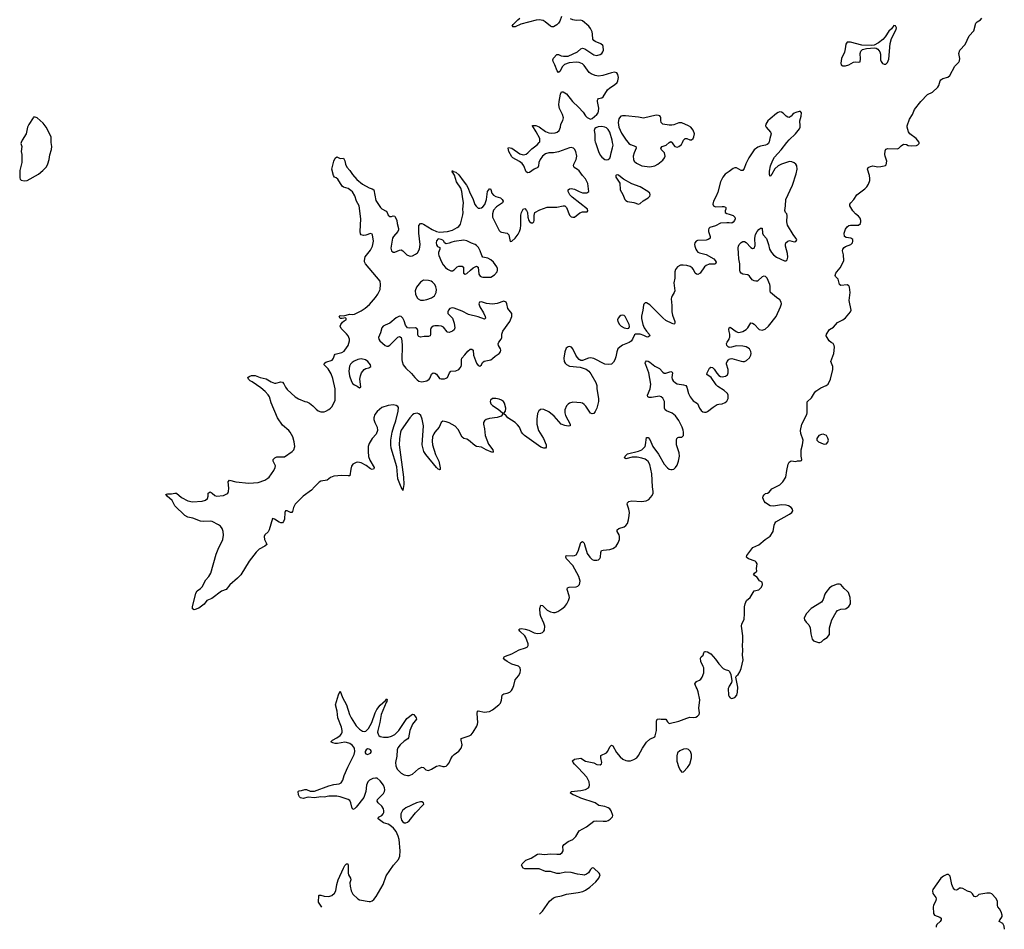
# Model space of a CAD drawing. Header units: inches. Extents: x 1449224 to 1618377, y 389895 to 532950.
# Tile 45 of 105: x 1581156 to 1593428, y 390192 to 401532. Entities that reach past the tile are written whole.
import ezdxf

# ---------------------------------------------------------------- set-up
doc = ezdxf.new("R2010")
doc.units = ezdxf.units.IN
doc.header["$MEASUREMENT"] = 0
for name, color, linetype in [('B5389', 7, 'Continuous'), ('B5399', 7, 'Continuous'), ('B5480', 7, 'Continuous'), ('B5490', 7, 'Continuous')]:
    doc.layers.add(name, color=color, linetype=linetype)

msp = doc.modelspace()

# ---------------------------------------------------------------- linework, layer by layer
at = {"layer": 'B5389', "color": 6}
for points, elevation in [([(1581175, 400000), (1581170, 399990), (1581181, 399950), (1581174, 399890), (1581183, 399850), (1581185, 399750), (1581160, 399650), (1581156, 399590), (1581159, 399559), (1581163, 399543), (1581174, 399530), (1581210, 399521), (1581250, 399528), (1581390, 399604), (1581444, 399650), (1581490, 399697), (1581507, 399733), (1581522, 399790), (1581531, 399849), (1581554, 399914), (1581556, 399950), (1581549, 400000)], 600), ([(1590000, 398998), (1589970, 398999), (1589890, 398994), (1589830, 398962), (1589757, 398943), (1589745, 398930), (1589740, 398910), (1589742, 398890), (1589763, 398830), (1589761, 398810), (1589756, 398804), (1589737, 398790), (1589710, 398782), (1589603, 398777), (1589588, 398770), (1589572, 398750), (1589568, 398730), (1589569, 398710), (1589583, 398670), (1589594, 398650), (1589610, 398635), (1589630, 398624), (1589710, 398603), (1589807, 398550), (1589826, 398530), (1589835, 398510), (1589830, 398490), (1589816, 398484), (1589750, 398482), (1589710, 398466), (1589690, 398450), (1589638, 398370), (1589610, 398357), (1589590, 398359), (1589576, 398370), (1589556, 398416), (1589538, 398437), (1589513, 398453), (1589470, 398467), (1589427, 398473), (1589390, 398470), (1589355, 398450), (1589330, 398416), (1589322, 398390), (1589321, 398310), (1589308, 398250), (1589321, 398150), (1589315, 398130), (1589286, 398090), (1589278, 398070), (1589276, 398050), (1589283, 397970), (1589283, 397890), (1589292, 397850), (1589321, 397770), (1589322, 397750), (1589318, 397742), (1589310, 397738), (1589290, 397743), (1589210, 397781), (1589170, 397814), (1589010, 397979), (1588970, 398000), (1588950, 398001), (1588934, 397986), (1588929, 397971), (1588922, 397910), (1588906, 397834), (1588906, 397806), (1588924, 397730), (1588939, 397690), (1588967, 397647), (1589002, 397610), (1589009, 397590), (1588985, 397575), (1588970, 397576), (1588936, 397596), (1588890, 397611), (1588847, 397613), (1588830, 397610), (1588818, 397602), (1588793, 397547), (1588776, 397524), (1588752, 397508), (1588670, 397475), (1588635, 397450), (1588612, 397428), (1588598, 397390), (1588587, 397330), (1588572, 397290), (1588556, 397264), (1588530, 397238), (1588490, 397232), (1588450, 397236), (1588310, 397306), (1588270, 397316), (1588246, 397314), (1588170, 397284), (1588150, 397285), (1588130, 397294), (1588103, 397323), (1588088, 397348), (1588052, 397430), (1588034, 397450), (1588010, 397459), (1587990, 397455), (1587965, 397435), (1587949, 397391), (1587936, 397310), (1587943, 397270), (1587954, 397250), (1587972, 397232), (1588010, 397213), (1588141, 397201), (1588215, 397175), (1588249, 397150), (1588275, 397115), (1588337, 397010), (1588349, 396970), (1588350, 396930), (1588369, 396810), (1588369, 396770), (1588350, 396689), (1588330, 396646), (1588310, 396624), (1588290, 396616), (1588270, 396627), (1588212, 396712), (1588193, 396733), (1588170, 396750), (1588150, 396756), (1588050, 396762), (1588010, 396752), (1587990, 396739), (1587970, 396716), (1587951, 396669), (1587951, 396630), (1587959, 396599), (1588017, 396490), (1588015, 396470), (1587990, 396465), (1587950, 396472), (1587906, 396490), (1587816, 396590), (1587750, 396641), (1587690, 396671), (1587650, 396675), (1587641, 396670), (1587625, 396655), (1587610, 396624), (1587602, 396550), (1587603, 396490), (1587623, 396410), (1587685, 396310), (1587717, 396230), (1587717, 396203), (1587708, 396192), (1587690, 396188), (1587650, 396204), (1587448, 396350), (1587425, 396370), (1587411, 396390), (1587387, 396450), (1587362, 396482), (1587330, 396510), (1587241, 396570), (1587210, 396604), (1587198, 396610), (1587195, 396630), (1587209, 396651), (1587213, 396690), (1587198, 396750), (1587186, 396770), (1587160, 396790), (1587130, 396801), (1587090, 396809), (1587050, 396808), (1587024, 396790), (1587021, 396770), (1587030, 396744), (1587050, 396720), (1587118, 396678), (1587174, 396630), (1587174, 396610), (1587156, 396590), (1587109, 396571), (1587010, 396559), (1586972, 396548), (1586948, 396532), (1586938, 396510), (1586936, 396490), (1586948, 396430), (1586956, 396350), (1587001, 396241), (1587051, 396170), (1587056, 396150), (1587050, 396138), (1586970, 396169), (1586910, 396201), (1586851, 396211), (1586830, 396224), (1586750, 396291), (1586730, 396302), (1586690, 396311), (1586670, 396326), (1586622, 396422), (1586583, 396463), (1586510, 396506), (1586470, 396519), (1586430, 396525), (1586410, 396512), (1586384, 396450), (1586330, 396390), (1586318, 396370), (1586303, 396330), (1586296, 396276), (1586302, 396230), (1586340, 396110), (1586379, 396030), (1586395, 395945), (1586395, 395925), (1586390, 395919), (1586386, 395926), (1586370, 395930), (1586350, 395950), (1586219, 396110), (1586195, 396150), (1586183, 396183), (1586174, 396230), (1586187, 396470), (1586174, 396550), (1586156, 396596), (1586130, 396620), (1586110, 396625), (1586070, 396617), (1586050, 396604), (1586018, 396570), (1585910, 396413), (1585901, 396390), (1585888, 396308), (1585885, 396230), (1585939, 395830), (1585943, 395737), (1585930, 395664), (1585924, 395684), (1585910, 395703), (1585867, 395807), (1585856, 395956), (1585786, 396190), (1585780, 396230), (1585780, 396290), (1585799, 396390), (1585819, 396461), (1585845, 396530), (1585873, 396653), (1585876, 396696), (1585870, 396711), (1585850, 396724), (1585810, 396729), (1585750, 396722), (1585670, 396695), (1585610, 396649), (1585581, 396610), (1585570, 396570), (1585570, 396548), (1585581, 396510), (1585612, 396450), (1585614, 396410), (1585597, 396363), (1585550, 396310), (1585511, 396250), (1585499, 396210), (1585498, 396150), (1585505, 396085), (1585522, 396042), (1585574, 395950), (1585568, 395932), (1585550, 395924), (1585530, 395933), (1585475, 395975), (1585410, 396008), (1585370, 396015), (1585350, 396012), (1585310, 395990), (1585293, 395967), (1585282, 395930), (1585270, 395846), (1585250, 395844), (1585170, 395851), (1585070, 395842), (1585030, 395824), (1584988, 395790), (1584910, 395777), (1584890, 395765), (1584831, 395710), (1584793, 395667), (1584690, 395590), (1584590, 395490), (1584568, 395450), (1584558, 395402), (1584550, 395386), (1584530, 395389), (1584490, 395410), (1584470, 395410), (1584462, 395390), (1584456, 395304), (1584445, 395275), (1584430, 395258), (1584410, 395258), (1584390, 395267), (1584330, 395304), (1584308, 395312), (1584266, 395174), (1584251, 395149), (1584213, 395110), (1584204, 395090), (1584206, 395050), (1584230, 395010), (1584235, 394990), (1584210, 394970), (1584142, 394930), (1584105, 394895), (1584018, 394782), (1583911, 394609), (1583870, 394568), (1583774, 394486), (1583730, 394428), (1583673, 394407), (1583550, 394317), (1583490, 394290), (1583455, 394245), (1583390, 394196), (1583330, 394175), (1583310, 394188), (1583309, 394210), (1583350, 394381), (1583370, 394410), (1583410, 394439), (1583430, 394461), (1583478, 394550), (1583515, 394590), (1583537, 394630), (1583603, 394870), (1583631, 394930), (1583645, 394970), (1583676, 395024), (1583687, 395053), (1583695, 395105), (1583692, 395150), (1583678, 395190), (1583658, 395218), (1583635, 395235), (1583554, 395274), (1583530, 395281), (1583450, 395277), (1583410, 395281), (1583316, 395316), (1583250, 395330), (1583213, 395350), (1583091, 395470), (1583057, 395537), (1582996, 395590), (1582986, 395606), (1582978, 395610), (1582982, 395618), (1582998, 395622), (1583050, 395620), (1583090, 395628), (1583110, 395628), (1583174, 395574), (1583250, 395533), (1583310, 395523), (1583430, 395531), (1583470, 395543), (1583497, 395563), (1583507, 395590), (1583506, 395630), (1583530, 395645), (1583557, 395630), (1583590, 395599), (1583610, 395593), (1583698, 395602), (1583739, 395621), (1583750, 395631), (1583759, 395650), (1583763, 395690), (1583756, 395770), (1583770, 395790), (1583850, 395769), (1584010, 395755), (1584130, 395762), (1584210, 395790), (1584250, 395814), (1584266, 395830), (1584322, 395910), (1584341, 395950), (1584343, 395970), (1584315, 396030), (1584314, 396050), (1584335, 396070), (1584359, 396081), (1584457, 396083), (1584553, 396147), (1584573, 396170), (1584585, 396210), (1584578, 396270), (1584559, 396330), (1584528, 396390), (1584510, 396412), (1584430, 396476), (1584370, 396569), (1584290, 396756), (1584269, 396829), (1584255, 396855), (1584216, 396896), (1584163, 396943), (1584055, 397015), (1584028, 397030), (1584006, 397050), (1583999, 397070), (1584017, 397083), (1584045, 397095), (1584090, 397096), (1584152, 397072), (1584230, 397055), (1584290, 397015), (1584330, 397001), (1584350, 397000), (1584410, 397019), (1584430, 397014), (1584450, 396994), (1584469, 396950), (1584490, 396922), (1584590, 396830), (1584630, 396805), (1584710, 396771), (1584733, 396767), (1584770, 396752), (1584810, 396719), (1584850, 396677), (1584877, 396657), (1584910, 396644), (1584950, 396644), (1584972, 396650), (1585010, 396671), (1585030, 396687), (1585049, 396711), (1585086, 396790), (1585090, 396930), (1585058, 397058), (1585037, 397117), (1585001, 397181), (1584953, 397230), (1584954, 397250), (1584970, 397261), (1585052, 397288), (1585069, 397310), (1585079, 397350), (1585090, 397361), (1585170, 397381), (1585199, 397401), (1585210, 397411), (1585249, 397471), (1585260, 397500), (1585265, 397530), (1585265, 397550), (1585249, 397590), (1585230, 397617), (1585163, 397683), (1585150, 397710), (1585157, 397730), (1585181, 397759), (1585202, 397778), (1585224, 397790), (1585227, 397807), (1585215, 397815), (1585175, 397805), (1585150, 397808), (1585139, 397830), (1585150, 397843), (1585190, 397841), (1585270, 397859), (1585310, 397856), (1585330, 397861), (1585410, 397902), (1585463, 397937), (1585517, 397983), (1585592, 398068), (1585621, 398110), (1585649, 398170), (1585654, 398230), (1585648, 398270), (1585467, 398490), (1585455, 398515), (1585454, 398530), (1585464, 398576), (1585530, 398659), (1585552, 398708), (1585564, 398770), (1585554, 398850), (1585550, 398857), (1585530, 398865), (1585470, 398844), (1585440, 398840), (1585413, 398850), (1585403, 398863), (1585398, 398890), (1585406, 399050), (1585387, 399210), (1585355, 399270), (1585335, 399335), (1585304, 399384), (1585284, 399404), (1585250, 399426), (1585190, 399445), (1585175, 399455), (1585123, 399543), (1585100, 399560), (1585079, 399570), (1585069, 399590), (1585047, 399670), (1585070, 399770), (1585090, 399807), (1585110, 399821), (1585150, 399801), (1585190, 399805), (1585210, 399771), (1585218, 399730), (1585233, 399693), (1585270, 399653), (1585302, 399602), (1585360, 399540), (1585430, 399480), (1585510, 399437), (1585550, 399425), (1585570, 399411), (1585596, 399276), (1585653, 399190), (1585670, 399173), (1585724, 399144), (1585735, 399130), (1585750, 399096), (1585770, 399079), (1585790, 399078), (1585810, 399085), (1585830, 399082), (1585836, 399076), (1585856, 399030), (1585861, 398990), (1585878, 398930), (1585878, 398910), (1585868, 398890), (1585813, 398830), (1585804, 398810), (1585784, 398710), (1585783, 398683), (1585789, 398649), (1585810, 398632), (1585830, 398635), (1585890, 398660), (1585910, 398662), (1585930, 398651), (1585981, 398601), (1586010, 398586), (1586030, 398582), (1586050, 398586), (1586090, 398607), (1586113, 398627), (1586138, 398670), (1586146, 398730), (1586131, 398870), (1586130, 398950), (1586132, 398968), (1586150, 398990), (1586170, 398991), (1586190, 398984), (1586298, 398918), (1586350, 398893), (1586390, 398883), (1586490, 398893), (1586550, 398908), (1586610, 398940), (1586630, 398955), (1586650, 398983), (1586680, 399100), (1586683, 399130), (1586680, 399170), (1586686, 399250), (1586673, 399327), (1586668, 399390), (1586653, 399433), (1586602, 399510), (1586574, 399594), (1586560, 399620), (1586548, 399630), (1586550, 399650), (1586555, 399635), (1586562, 399638), (1586590, 399630), (1586630, 399597), (1586682, 399522), (1586724, 399470), (1586741, 399441), (1586770, 399364), (1586802, 399302), (1586830, 399228), (1586845, 399205), (1586870, 399184), (1586890, 399180), (1586910, 399185), (1586930, 399200), (1586953, 399227), (1586974, 399290), (1586987, 399390), (1587010, 399423), (1587022, 399422), (1587030, 399414), (1587041, 399370), (1587063, 399343), (1587090, 399328), (1587150, 399310), (1587170, 399290), (1587180, 399270), (1587174, 399250), (1587100, 399200), (1587063, 399157), (1587047, 399110), (1587049, 399070), (1587130, 398903), (1587148, 398888), (1587163, 398883), (1587230, 398870), (1587252, 398850), (1587270, 398767), (1587290, 398771), (1587330, 398806), (1587370, 398858), (1587386, 398890), (1587398, 398930), (1587403, 398970), (1587400, 399050), (1587404, 399096), (1587410, 399126), (1587430, 399171), (1587450, 399176), (1587473, 399153), (1587486, 399126), (1587490, 399070), (1587503, 399030), (1587510, 399016), (1587530, 399000), (1587550, 398999), (1587563, 399010), (1587569, 399030), (1587567, 399090), (1587578, 399130), (1587638, 399162), (1587730, 399193), (1587850, 399195), (1587930, 399213), (1587950, 399212), (1587972, 399190), (1588010, 399096), (1588030, 399076), (1588050, 399069), (1588070, 399070), (1588138, 399122), (1588170, 399138), (1588230, 399138), (1588239, 399150), (1588232, 399170), (1588040, 399320), (1588014, 399350), (1587993, 399390), (1587992, 399410), (1588010, 399422), (1588030, 399427), (1588070, 399419), (1588128, 399388), (1588170, 399373), (1588225, 399375), (1588250, 399390), (1588235, 399490), (1588210, 399549), (1588169, 399589), (1588130, 399647), (1588110, 399664), (1588068, 399688), (1588061, 399701), (1588058, 399710), (1588063, 399730), (1588093, 399787), (1588101, 399830), (1588088, 399890), (1588070, 399919), (1588057, 399930), (1588030, 399939), (1588010, 399936), (1587870, 399883), (1587810, 399872), (1587750, 399872), (1587710, 399859), (1587670, 399829), (1587641, 399790), (1587628, 399750), (1587623, 399710), (1587613, 399687), (1587570, 399670), (1587510, 399628), (1587490, 399624), (1587470, 399635), (1587439, 399710), (1587417, 399737), (1587384, 399764), (1587303, 399810), (1587290, 399823), (1587253, 399890), (1587243, 399930), (1587250, 399937), (1587290, 399929), (1587390, 399859), (1587430, 399849), (1587450, 399850), (1587470, 399857), (1587488, 399870), (1587540, 399920), (1587605, 399970), (1587629, 400000)], 500), ([(1588332, 400000), (1588370, 399889), (1588390, 399843), (1588410, 399816), (1588450, 399790), (1588470, 399786), (1588490, 399789), (1588510, 399806), (1588521, 399830), (1588526, 399870), (1588545, 399935), (1588551, 399969), (1588546, 400000)], 500), ([(1588740, 400000), (1588749, 399989), (1588770, 399974), (1588835, 399950), (1588838, 399930), (1588813, 399870), (1588803, 399830), (1588805, 399790), (1588815, 399770), (1588843, 399743), (1588911, 399709), (1589010, 399696), (1589070, 399708), (1589110, 399729), (1589130, 399746), (1589170, 399781), (1589192, 399810), (1589199, 399830), (1589194, 399870), (1589156, 399910), (1589146, 399930), (1589164, 399950), (1589212, 399968), (1589252, 400000)], 500), ([(1589286, 400000), (1589290, 399997), (1589303, 399970), (1589322, 399950), (1589350, 399943), (1589373, 399950), (1589404, 399976), (1589416, 400000)], 500), ([(1590000, 399641), (1589950, 399606), (1589921, 399570), (1589889, 399510), (1589857, 399383), (1589836, 399330), (1589803, 399270), (1589793, 399230), (1589802, 399210), (1589830, 399198), (1589910, 399204), (1589930, 399202), (1589953, 399193), (1589957, 399190), (1589958, 399170), (1589950, 399150), (1589950, 399130), (1589970, 399116), (1590000, 399106)], 500), ([(1590000, 397645), (1589996, 397670), (1589999, 397690), (1590000, 397691)], 500), ([(1590000, 397448), (1589990, 397451), (1589971, 397470), (1589966, 397494), (1589972, 397510), (1589997, 397550), (1590000, 397558)], 500), ([(1584920, 390468), (1584882, 390530), (1584886, 390614), (1584890, 390618), (1584910, 390618), (1584950, 390604), (1585010, 390599), (1585047, 390613), (1585079, 390641), (1585098, 390670), (1585109, 390750), (1585127, 390810), (1585190, 390952), (1585210, 390987), (1585230, 391008), (1585246, 391006), (1585252, 390992), (1585250, 390890), (1585254, 390870), (1585281, 390830), (1585282, 390810), (1585271, 390770), (1585274, 390730), (1585289, 390670), (1585308, 390630), (1585369, 390570), (1585390, 390558), (1585510, 390537), (1585530, 390538), (1585550, 390546), (1585570, 390563), (1585599, 390601), (1585685, 390750), (1585722, 390858), (1585816, 390990), (1585878, 391062), (1585896, 391104), (1585899, 391170), (1585886, 391310), (1585875, 391355), (1585849, 391410), (1585814, 391454), (1585770, 391492), (1585750, 391503), (1585690, 391519), (1585622, 391570), (1585627, 391590), (1585670, 391612), (1585688, 391630), (1585695, 391650), (1585695, 391670), (1585690, 391692), (1585670, 391726), (1585623, 391770), (1585612, 391790), (1585614, 391810), (1585690, 391886), (1585703, 391910), (1585707, 391930), (1585704, 391956), (1585691, 391990), (1585650, 392042), (1585610, 392074), (1585590, 392078), (1585556, 392070), (1585518, 392050), (1585495, 392030), (1585480, 391990), (1585469, 391909), (1585444, 391836), (1585350, 391715), (1585330, 391694), (1585310, 391687), (1585296, 391716), (1585282, 391770), (1585270, 391796), (1585250, 391812), (1585150, 391844), (1585110, 391850), (1585010, 391853), (1584950, 391839), (1584910, 391842), (1584830, 391832), (1584750, 391838), (1584690, 391821), (1584658, 391830), (1584644, 391844), (1584632, 391870), (1584627, 391910), (1584630, 391915), (1584641, 391919), (1584670, 391921), (1584710, 391935), (1584730, 391936), (1584775, 391915), (1584830, 391913), (1585010, 391979), (1585070, 391995), (1585136, 392004), (1585164, 392016), (1585185, 392050), (1585199, 392110), (1585246, 392214), (1585325, 392370), (1585335, 392410), (1585327, 392450), (1585303, 392483), (1585270, 392507), (1585230, 392522), (1585210, 392524), (1585116, 392510), (1585089, 392510), (1585057, 392517), (1585034, 392530), (1585056, 392550), (1585110, 392580), (1585149, 392610), (1585169, 392630), (1585177, 392650), (1585177, 392670), (1585167, 392710), (1585120, 392830), (1585111, 392911), (1585091, 392990), (1585130, 393116), (1585150, 393161), (1585180, 393080), (1585228, 392990), (1585267, 392870), (1585286, 392830), (1585351, 392730), (1585390, 392688), (1585430, 392660), (1585450, 392656), (1585470, 392663), (1585504, 392696), (1585547, 392770), (1585585, 392890), (1585606, 392930), (1585650, 392988), (1585714, 393046), (1585730, 393065), (1585736, 393056), (1585731, 393030), (1585722, 393018), (1585660, 392870), (1585644, 392770), (1585619, 392670), (1585617, 392650), (1585624, 392624), (1585632, 392610), (1585650, 392597), (1585690, 392587), (1585750, 392587), (1585790, 392599), (1585830, 392621), (1585881, 392670), (1585980, 392820), (1586050, 392873), (1586070, 392870), (1586096, 392830), (1586101, 392810), (1586053, 392750), (1586042, 392730), (1586020, 392670), (1586000, 392580), (1585992, 392568), (1585950, 392539), (1585898, 392490), (1585870, 392454), (1585862, 392430), (1585857, 392350), (1585842, 392270), (1585844, 392230), (1585862, 392190), (1585910, 392140), (1585950, 392117), (1585990, 392109), (1586010, 392110), (1586053, 392127), (1586128, 392192), (1586150, 392206), (1586170, 392212), (1586187, 392207), (1586220, 392180), (1586250, 392173), (1586290, 392189), (1586350, 392227), (1586390, 392233), (1586430, 392221), (1586450, 392221), (1586470, 392226), (1586490, 392241), (1586510, 392269), (1586530, 392316), (1586551, 392349), (1586572, 392370), (1586630, 392413), (1586659, 392450), (1586669, 392490), (1586658, 392550), (1586660, 392570), (1586757, 392603), (1586783, 392617), (1586810, 392649), (1586854, 392726), (1586863, 392750), (1586866, 392770), (1586857, 392883), (1586861, 392910), (1586870, 392916), (1586950, 392900), (1586979, 392901), (1587013, 392907), (1587050, 392926), (1587127, 392990), (1587147, 393013), (1587162, 393050), (1587171, 393109), (1587179, 393121), (1587191, 393129), (1587230, 393136), (1587264, 393150), (1587286, 393170), (1587299, 393190), (1587314, 393230), (1587330, 393300), (1587372, 393350), (1587392, 393388), (1587397, 393423), (1587392, 393450), (1587373, 393473), (1587290, 393499), (1587231, 393530), (1587201, 393550), (1587185, 393570), (1587195, 393590), (1587210, 393598), (1587290, 393628), (1587383, 393677), (1587460, 393700), (1587485, 393715), (1587492, 393728), (1587492, 393750), (1587464, 393830), (1587451, 393851), (1587390, 393910), (1587379, 393930), (1587390, 393937), (1587410, 393940), (1587454, 393934), (1587501, 393921), (1587570, 393889), (1587610, 393880), (1587650, 393882), (1587672, 393890), (1587690, 393908), (1587697, 393923), (1587701, 393970), (1587690, 394010), (1587651, 394091), (1587641, 394121), (1587638, 394190), (1587650, 394232), (1587670, 394230), (1587730, 394170), (1587770, 394148), (1587810, 394140), (1587830, 394141), (1587865, 394155), (1587913, 394187), (1587950, 394218), (1587975, 394250), (1587998, 394290), (1588008, 394330), (1588006, 394350), (1587981, 394430), (1587984, 394450), (1588003, 394457), (1588090, 394460), (1588113, 394470), (1588133, 394490), (1588140, 394530), (1588125, 394590), (1588050, 394727), (1587972, 394810), (1587963, 394830), (1587967, 394850), (1588052, 394848), (1588070, 394850), (1588090, 394860), (1588116, 394904), (1588150, 395016), (1588170, 395025), (1588190, 395004), (1588197, 394990), (1588230, 394878), (1588260, 394830), (1588290, 394804), (1588310, 394795), (1588348, 394792), (1588370, 394798), (1588387, 394813), (1588395, 394830), (1588399, 394890), (1588407, 394913), (1588430, 394920), (1588510, 394927), (1588550, 394939), (1588570, 394950), (1588590, 394969), (1588616, 395010), (1588631, 395050), (1588633, 395090), (1588627, 395110), (1588601, 395150), (1588601, 395170), (1588622, 395190), (1588689, 395211), (1588710, 395225), (1588730, 395250), (1588744, 395296), (1588754, 395350), (1588755, 395390), (1588750, 395430), (1588727, 395490), (1588731, 395509), (1588750, 395524), (1588787, 395533), (1588906, 395526), (1588965, 395535), (1588997, 395550), (1589040, 395600), (1589050, 395628), (1589052, 395650), (1589042, 395710), (1589036, 395870), (1589010, 395986), (1588990, 396024), (1588970, 396042), (1588950, 396054), (1588910, 396066), (1588850, 396076), (1588790, 396077), (1588710, 396059), (1588694, 396070), (1588703, 396090), (1588730, 396118), (1588870, 396154), (1588908, 396170), (1588932, 396188), (1588950, 396210), (1588957, 396230), (1588970, 396322), (1588975, 396325), (1588990, 396322), (1589010, 396297), (1589047, 396210), (1589117, 396117), (1589190, 395989), (1589230, 395943), (1589251, 395929), (1589270, 395923), (1589290, 395923), (1589310, 395930), (1589330, 395947), (1589350, 395977), (1589368, 396030), (1589380, 396090), (1589374, 396130), (1589344, 396230), (1589342, 396290), (1589348, 396312), (1589357, 396323), (1589370, 396328), (1589410, 396329), (1589428, 396350), (1589431, 396389), (1589426, 396414), (1589413, 396450), (1589370, 396534), (1589330, 396595), (1589290, 396628), (1589217, 396657), (1589200, 396670), (1589192, 396690), (1589191, 396770), (1589185, 396790), (1589170, 396814), (1589150, 396831), (1589130, 396837), (1589030, 396823), (1589003, 396823), (1588984, 396830), (1588979, 396850), (1589015, 396930), (1589021, 396990), (1588998, 397130), (1588958, 397230), (1588953, 397250), (1588956, 397264), (1588970, 397277), (1588990, 397273), (1589010, 397261), (1589073, 397213), (1589130, 397183), (1589170, 397137), (1589190, 397126), (1589210, 397125), (1589270, 397144), (1589290, 397138), (1589292, 397130), (1589282, 397070), (1589287, 397050), (1589300, 397030), (1589330, 397004), (1589350, 396994), (1589430, 396981), (1589458, 396970), (1589472, 396950), (1589490, 396872), (1589512, 396830), (1589550, 396780), (1589605, 396745), (1589630, 396688), (1589650, 396661), (1589670, 396644), (1589690, 396637), (1589710, 396638), (1589730, 396648), (1589798, 396702), (1589847, 396733), (1589870, 396740), (1589910, 396741), (1589950, 396758), (1589970, 396777), (1589986, 396810), (1589987, 396850), (1589978, 396870), (1589935, 396910), (1589859, 396959), (1589838, 396978), (1589773, 397073), (1589721, 397110), (1589723, 397130), (1589754, 397186), (1589770, 397200), (1589790, 397194), (1589810, 397176), (1589843, 397123), (1589870, 397096), (1589890, 397085), (1589910, 397081), (1589953, 397087), (1589976, 397104), (1589987, 397130), (1589985, 397170), (1589964, 397236), (1589964, 397250), (1589972, 397270), (1589989, 397291), (1590000, 397298)], 500), ([(1587634, 390380), (1587670, 390418), (1587759, 390541), (1587810, 390583), (1587844, 390596), (1587910, 390611), (1587971, 390631), (1588118, 390650), (1588175, 390665), (1588210, 390679), (1588263, 390717), (1588337, 390783), (1588374, 390830), (1588384, 390850), (1588389, 390870), (1588379, 390890), (1588310, 390956), (1588290, 390957), (1588270, 390936), (1588244, 390896), (1588222, 390878), (1588192, 390868), (1588171, 390869), (1588110, 390878), (1588030, 390901), (1587957, 390903), (1587890, 390889), (1587850, 390887), (1587772, 390912), (1587710, 390914), (1587630, 390944), (1587450, 390946), (1587430, 390954), (1587409, 390990), (1587417, 391010), (1587466, 391054), (1587530, 391078), (1587610, 391127), (1587631, 391131), (1587697, 391123), (1587773, 391133), (1587852, 391128), (1587894, 391130), (1587919, 391150), (1587929, 391170), (1587925, 391230), (1587941, 391250), (1587990, 391285), (1588050, 391311), (1588087, 391350), (1588130, 391419), (1588222, 391470), (1588310, 391539), (1588350, 391544), (1588430, 391538), (1588470, 391542), (1588491, 391549), (1588516, 391564), (1588544, 391596), (1588550, 391610), (1588527, 391670), (1588512, 391692), (1588490, 391708), (1588450, 391723), (1588376, 391736), (1588329, 391770), (1588150, 391825), (1588081, 391861), (1588054, 391870), (1588021, 391890), (1588030, 391910), (1588150, 391921), (1588210, 391934), (1588245, 391955), (1588254, 391970), (1588258, 391990), (1588253, 392030), (1588224, 392090), (1588121, 392201), (1588069, 392250), (1588053, 392270), (1588046, 392294), (1588070, 392313), (1588150, 392327), (1588210, 392290), (1588230, 392283), (1588310, 392267), (1588350, 392248), (1588390, 392243), (1588406, 392254), (1588412, 392270), (1588398, 392330), (1588401, 392359), (1588470, 392390), (1588487, 392413), (1588510, 392465), (1588530, 392486), (1588550, 392478), (1588594, 392394), (1588640, 392340), (1588673, 392313), (1588710, 392296), (1588730, 392293), (1588770, 392294), (1588812, 392308), (1588849, 392330), (1588870, 392358), (1588917, 392450), (1588970, 392525), (1589010, 392562), (1589070, 392592), (1589078, 392602), (1589093, 392670), (1589094, 392786), (1589102, 392810), (1589125, 392815), (1589150, 392810), (1589210, 392811), (1589230, 392778), (1589250, 392758), (1589370, 392786), (1589470, 392825), (1589510, 392835), (1589550, 392833), (1589582, 392838), (1589605, 392850), (1589623, 392870), (1589627, 392890), (1589619, 392950), (1589631, 393051), (1589612, 393152), (1589600, 393190), (1589586, 393210), (1589569, 393250), (1589590, 393281), (1589630, 393299), (1589644, 393310), (1589663, 393337), (1589683, 393390), (1589681, 393450), (1589676, 393470), (1589646, 393530), (1589640, 393570), (1589650, 393587), (1589674, 393610), (1589681, 393639), (1589690, 393654), (1589703, 393657), (1589730, 393651), (1589770, 393625), (1589830, 393559), (1589870, 393501), (1589925, 393445), (1589950, 393430), (1589990, 393418), (1590000, 393408)], 400), ([(1590000, 393222), (1589993, 393210), (1589988, 393192), (1589990, 393110), (1590000, 393095)], 400)]:
    msp.add_lwpolyline(points, dxfattribs=dict(at, elevation=elevation))
for points, elevation in [([(1588610, 399596), (1588590, 399595), (1588586, 399590), (1588584, 399570), (1588634, 399494), (1588642, 399410), (1588672, 399352), (1588697, 399290), (1588710, 399276), (1588730, 399265), (1588810, 399254), (1588867, 399233), (1588890, 399241), (1588927, 399273), (1588990, 399310), (1589008, 399330), (1589014, 399350), (1589008, 399370), (1588986, 399390), (1588890, 399450), (1588787, 399487), (1588682, 399542), (1588624, 399590)], 500), ([(1586370, 398799), (1586350, 398775), (1586346, 398750), (1586350, 398725), (1586365, 398705), (1586391, 398690), (1586393, 398670), (1586376, 398630), (1586375, 398610), (1586381, 398590), (1586414, 398514), (1586436, 398476), (1586464, 398444), (1586490, 398423), (1586530, 398402), (1586550, 398402), (1586570, 398413), (1586610, 398451), (1586630, 398460), (1586670, 398460), (1586686, 398446), (1586689, 398370), (1586710, 398359), (1586730, 398367), (1586774, 398410), (1586810, 398438), (1586850, 398457), (1586870, 398445), (1586878, 398358), (1586894, 398334), (1586910, 398326), (1586930, 398323), (1587030, 398323), (1587073, 398350), (1587107, 398390), (1587112, 398410), (1587110, 398430), (1587101, 398450), (1587062, 398510), (1587030, 398540), (1586990, 398557), (1586930, 398571), (1586914, 398594), (1586895, 398650), (1586873, 398690), (1586850, 398717), (1586831, 398730), (1586787, 398747), (1586730, 398775), (1586690, 398783), (1586570, 398768), (1586540, 398760), (1586510, 398746), (1586470, 398739), (1586450, 398748), (1586444, 398770), (1586430, 398784), (1586410, 398793)], 500), ([(1586190, 398283), (1586150, 398258), (1586101, 398199), (1586087, 398150), (1586090, 398110), (1586110, 398064), (1586124, 398050), (1586150, 398036), (1586190, 398035), (1586230, 398045), (1586290, 398063), (1586325, 398090), (1586348, 398130), (1586352, 398170), (1586343, 398203), (1586330, 398230), (1586301, 398261), (1586285, 398270), (1586250, 398279)], 500), ([(1587190, 398021), (1587106, 397994), (1587050, 397985), (1586974, 397994), (1586910, 398014), (1586885, 398010), (1586879, 397990), (1586890, 397953), (1586938, 397878), (1586959, 397830), (1586962, 397810), (1586950, 397800), (1586870, 397828), (1586750, 397855), (1586670, 397899), (1586570, 397937), (1586550, 397939), (1586518, 397930), (1586499, 397910), (1586491, 397890), (1586494, 397870), (1586551, 397811), (1586572, 397750), (1586581, 397690), (1586570, 397664), (1586551, 397650), (1586510, 397634), (1586490, 397636), (1586482, 397642), (1586437, 397697), (1586415, 397710), (1586376, 397716), (1586330, 397715), (1586309, 397710), (1586283, 397690), (1586277, 397670), (1586277, 397610), (1586271, 397589), (1586250, 397583), (1586196, 397584), (1586150, 397572), (1586130, 397582), (1586124, 397590), (1586119, 397610), (1586118, 397658), (1586110, 397677), (1586089, 397689), (1586010, 397685), (1585990, 397691), (1585965, 397725), (1585950, 397779), (1585933, 397810), (1585910, 397831), (1585890, 397835), (1585850, 397814), (1585771, 397749), (1585710, 397725), (1585686, 397710), (1585670, 397689), (1585652, 397628), (1585627, 397570), (1585631, 397550), (1585644, 397530), (1585711, 397470), (1585730, 397460), (1585750, 397461), (1585770, 397474), (1585870, 397575), (1585890, 397581), (1585910, 397571), (1585919, 397530), (1585924, 397464), (1585918, 397290), (1585921, 397270), (1585937, 397230), (1585970, 397186), (1586039, 397119), (1586079, 397070), (1586110, 397040), (1586130, 397027), (1586170, 397017), (1586230, 397029), (1586260, 397050), (1586272, 397068), (1586288, 397112), (1586310, 397130), (1586330, 397127), (1586350, 397113), (1586390, 397058), (1586410, 397053), (1586450, 397056), (1586470, 397061), (1586487, 397073), (1586511, 397129), (1586530, 397149), (1586590, 397153), (1586629, 397171), (1586646, 397190), (1586657, 397210), (1586661, 397230), (1586661, 397290), (1586667, 397310), (1586706, 397354), (1586740, 397400), (1586770, 397423), (1586790, 397426), (1586806, 397410), (1586813, 397350), (1586848, 397250), (1586870, 397221), (1586890, 397214), (1586910, 397229), (1586924, 397256), (1586944, 397276), (1587030, 397293), (1587050, 397306), (1587082, 397338), (1587131, 397370), (1587147, 397390), (1587151, 397410), (1587147, 397430), (1587125, 397470), (1587121, 397490), (1587126, 397510), (1587158, 397550), (1587165, 397570), (1587164, 397610), (1587179, 397650), (1587265, 397770), (1587291, 397831), (1587290, 397870), (1587239, 397930), (1587228, 397990), (1587218, 398010)], 500), ([(1588670, 397849), (1588650, 397843), (1588630, 397830), (1588615, 397810), (1588608, 397790), (1588610, 397768), (1588630, 397730), (1588653, 397710), (1588690, 397692), (1588730, 397682), (1588750, 397686), (1588755, 397705), (1588751, 397730), (1588703, 397830), (1588690, 397844)], 500), ([(1585410, 397303), (1585370, 397295), (1585324, 397276), (1585300, 397260), (1585281, 397239), (1585268, 397212), (1585260, 397150), (1585266, 397090), (1585290, 397022), (1585310, 396994), (1585330, 396978), (1585363, 396963), (1585390, 396942), (1585407, 396953), (1585396, 397050), (1585402, 397090), (1585417, 397130), (1585450, 397171), (1585470, 397182), (1585509, 397191), (1585533, 397210), (1585529, 397230), (1585496, 397270), (1585466, 397290)], 500), ([(1585490, 392440), (1585473, 392430), (1585464, 392410), (1585464, 392390), (1585470, 392378), (1585490, 392371), (1585530, 392389), (1585540, 392410), (1585528, 392430), (1585510, 392439)], 500), ([(1589470, 392441), (1589430, 392437), (1589382, 392418), (1589355, 392390), (1589345, 392355), (1589348, 392290), (1589371, 392210), (1589390, 392171), (1589410, 392151), (1589430, 392156), (1589481, 392210), (1589507, 392250), (1589530, 392330), (1589530, 392370), (1589515, 392410), (1589493, 392433)], 400), ([(1586150, 391781), (1586100, 391770), (1585970, 391706), (1585927, 391673), (1585913, 391650), (1585907, 391630), (1585906, 391590), (1585914, 391554), (1585930, 391530), (1585950, 391519), (1585970, 391518), (1585990, 391526), (1586010, 391544), (1586090, 391644), (1586193, 391750), (1586191, 391770), (1586170, 391779)], 500)]:
    msp.add_lwpolyline(points, close=True, dxfattribs=dict(at, elevation=elevation))
at = {"layer": 'B5399', "color": 6}
for points, elevation in [([(1590000, 397691), (1590010, 397700), (1590084, 397644), (1590110, 397634), (1590135, 397635), (1590170, 397646), (1590212, 397670), (1590230, 397690), (1590270, 397753), (1590290, 397749), (1590310, 397734), (1590374, 397670), (1590410, 397660), (1590448, 397672), (1590490, 397709), (1590583, 397830), (1590638, 397950), (1590649, 397990), (1590648, 398010), (1590630, 398041), (1590590, 398068), (1590514, 398130), (1590508, 398150), (1590511, 398210), (1590506, 398230), (1590470, 398311), (1590450, 398332), (1590430, 398336), (1590410, 398327), (1590361, 398279), (1590350, 398273), (1590330, 398270), (1590310, 398276), (1590284, 398290), (1590250, 398335), (1590230, 398350), (1590170, 398361), (1590148, 398370), (1590136, 398390), (1590132, 398410), (1590131, 398490), (1590119, 398550), (1590115, 398615), (1590111, 398689), (1590114, 398710), (1590124, 398730), (1590150, 398756), (1590170, 398766), (1590190, 398767), (1590210, 398755), (1590270, 398693), (1590290, 398681), (1590310, 398683), (1590322, 398718), (1590320, 398810), (1590328, 398852), (1590348, 398890), (1590370, 398917), (1590390, 398934), (1590410, 398931), (1590414, 398870), (1590421, 398850), (1590464, 398804), (1590490, 398730), (1590503, 398670), (1590524, 398630), (1590550, 398601), (1590590, 398570), (1590690, 398524), (1590710, 398525), (1590721, 398539), (1590731, 398570), (1590725, 398615), (1590700, 398710), (1590699, 398730), (1590706, 398750), (1590730, 398771), (1590750, 398777), (1590810, 398762), (1590830, 398765), (1590839, 398781), (1590840, 398790), (1590831, 398810), (1590795, 398855), (1590726, 398970), (1590717, 399010), (1590722, 399090), (1590716, 399110), (1590701, 399130), (1590691, 399151), (1590701, 399210), (1590704, 399290), (1590787, 399470), (1590833, 399610), (1590845, 399670), (1590840, 399710), (1590830, 399730), (1590809, 399749), (1590780, 399760), (1590750, 399762), (1590650, 399732), (1590609, 399711), (1590568, 399672), (1590530, 399605), (1590510, 399582), (1590504, 399584), (1590501, 399601), (1590502, 399642), (1590513, 399710), (1590541, 399779), (1590563, 399817), (1590647, 399910), (1590718, 400000)], 500), ([(1590493, 400000), (1590488, 399990), (1590470, 399975), (1590453, 399967), (1590390, 399956), (1590356, 399944), (1590311, 399909), (1590243, 399810), (1590206, 399734), (1590184, 399676), (1590170, 399653), (1590150, 399651), (1590090, 399684), (1590070, 399684), (1590050, 399676), (1590000, 399641)], 500), ([(1590000, 393095), (1590010, 393079), (1590030, 393071), (1590070, 393082), (1590094, 393110), (1590103, 393150), (1590107, 393210), (1590083, 393337), (1590088, 393350), (1590109, 393370), (1590130, 393402), (1590150, 393442), (1590175, 393550), (1590166, 393610), (1590170, 393670), (1590165, 393730), (1590170, 393790), (1590168, 393850), (1590152, 393970), (1590158, 394002), (1590184, 394056), (1590190, 394130), (1590190, 394210), (1590196, 394250), (1590213, 394290), (1590261, 394330), (1590309, 394410), (1590370, 394425), (1590402, 394458), (1590414, 394490), (1590410, 394518), (1590376, 394536), (1590344, 394584), (1590330, 394589), (1590302, 394610), (1590314, 394630), (1590342, 394658), (1590341, 394690), (1590349, 394750), (1590335, 394770), (1590321, 394781), (1590238, 394810), (1590221, 394821), (1590214, 394830), (1590217, 394850), (1590293, 394950), (1590370, 394986), (1590449, 395051), (1590510, 395093), (1590546, 395150), (1590560, 395230), (1590567, 395250), (1590581, 395270), (1590751, 395369), (1590780, 395390), (1590792, 395410), (1590787, 395430), (1590771, 395451), (1590739, 395470), (1590710, 395480), (1590650, 395485), (1590550, 395467), (1590508, 395470), (1590450, 395509), (1590434, 395530), (1590417, 395570), (1590421, 395590), (1590434, 395610), (1590450, 395623), (1590478, 395630), (1590499, 395641), (1590530, 395681), (1590630, 395731), (1590669, 395770), (1590705, 395830), (1590716, 395910), (1590735, 395990), (1590745, 396015), (1590770, 396031), (1590830, 396025), (1590850, 396032), (1590887, 396033), (1590902, 396038), (1590906, 396050), (1590895, 396090), (1590897, 396170), (1590914, 396230), (1590922, 396290), (1590893, 396373), (1590889, 396410), (1590905, 396490), (1590967, 396610), (1590972, 396630), (1590972, 396768), (1591023, 396817), (1591061, 396879), (1591080, 396900), (1591139, 396941), (1591209, 396970), (1591232, 396990), (1591261, 397050), (1591292, 397170), (1591292, 397210), (1591264, 397270), (1591303, 397370), (1591310, 397450), (1591308, 397470), (1591293, 397493), (1591268, 397508), (1591243, 397530), (1591207, 397590), (1591210, 397610), (1591249, 397671), (1591300, 397700), (1591350, 397757), (1591414, 397790), (1591447, 397813), (1591512, 397888), (1591519, 397910), (1591495, 398030), (1591508, 398130), (1591498, 398198), (1591490, 398214), (1591470, 398227), (1591390, 398218), (1591373, 398230), (1591355, 398295), (1591322, 398330), (1591321, 398341), (1591328, 398370), (1591340, 398390), (1591382, 398438), (1591420, 398510), (1591427, 398530), (1591422, 398602), (1591412, 398650), (1591416, 398670), (1591430, 398691), (1591450, 398705), (1591515, 398730), (1591534, 398750), (1591541, 398770), (1591539, 398790), (1591515, 398810), (1591456, 398816), (1591437, 398830), (1591432, 398870), (1591450, 398921), (1591470, 398951), (1591490, 398965), (1591510, 398971), (1591610, 398971), (1591635, 398990), (1591641, 399010), (1591641, 399030), (1591630, 399059), (1591610, 399083), (1591571, 399111), (1591539, 399150), (1591501, 399210), (1591503, 399230), (1591515, 399250), (1591554, 399290), (1591589, 399350), (1591690, 399422), (1591714, 399446), (1591737, 399483), (1591751, 399529), (1591751, 399550), (1591747, 399590), (1591722, 399670), (1591729, 399690), (1591758, 399702), (1591790, 399709), (1591850, 399696), (1591890, 399700), (1591932, 399708), (1591947, 399713), (1591956, 399724), (1591962, 399770), (1591942, 399830), (1591940, 399850), (1591942, 399898), (1591950, 399917), (1591974, 399926), (1592097, 399923), (1592112, 399928), (1592140, 399960), (1592170, 399980), (1592210, 399974), (1592230, 399964), (1592270, 399959), (1592335, 399965), (1592350, 399970), (1592360, 399980), (1592366, 399990), (1592365, 400000)], 400), ([(1590000, 399106), (1590050, 399089), (1590069, 399070), (1590072, 399050), (1590064, 399030), (1590050, 399008), (1590030, 398997), (1590000, 398998)], 500), ([(1590000, 397558), (1590005, 397575), (1590006, 397610), (1590000, 397645)], 500), ([(1590000, 397298), (1590010, 397304), (1590032, 397308), (1590150, 397273), (1590170, 397270), (1590190, 397272), (1590215, 397285), (1590250, 397316), (1590270, 397350), (1590274, 397370), (1590270, 397395), (1590250, 397429), (1590210, 397455), (1590170, 397461), (1590090, 397464), (1590010, 397445), (1590000, 397448)], 500), ([(1590000, 393408), (1590004, 393404), (1590019, 393370), (1590031, 393291), (1590028, 393270), (1590000, 393222)], 400), ([(1593428, 390192), (1593426, 390230), (1593410, 390265), (1593364, 390290), (1593370, 390310), (1593390, 390330), (1593400, 390350), (1593402, 390370), (1593387, 390410), (1593367, 390447), (1593348, 390470), (1593341, 390490), (1593343, 390543), (1593322, 390582), (1593270, 390636), (1593250, 390644), (1593210, 390644), (1593110, 390627), (1593090, 390604), (1593070, 390597), (1593050, 390602), (1593030, 390634), (1593010, 390654), (1592970, 390669), (1592910, 390701), (1592890, 390705), (1592870, 390703), (1592850, 390687), (1592830, 390679), (1592810, 390682), (1592790, 390708), (1592772, 390752), (1592754, 390854), (1592733, 390873), (1592710, 390874), (1592670, 390854), (1592638, 390830), (1592537, 390690), (1592532, 390670), (1592537, 390637), (1592574, 390590), (1592580, 390570), (1592575, 390550), (1592545, 390490), (1592540, 390470), (1592544, 390390), (1592556, 390370), (1592623, 390343), (1592641, 390330), (1592640, 390310), (1592628, 390290), (1592585, 390250), (1592577, 390230), (1592580, 390219)], 400)]:
    msp.add_lwpolyline(points, dxfattribs=dict(at, elevation=elevation))
at = {"layer": 'B5399', "color": 6, "elevation": 400}
for points in [[(1591170, 396364), (1591150, 396361), (1591114, 396346), (1591091, 396310), (1591091, 396290), (1591111, 396270), (1591170, 396245), (1591190, 396239), (1591210, 396244), (1591230, 396266), (1591235, 396290), (1591230, 396314), (1591210, 396346)], [(1591350, 394496), (1591330, 394490), (1591284, 394470), (1591250, 394447), (1591203, 394390), (1591192, 394370), (1591170, 394304), (1591149, 394271), (1591020, 394190), (1590963, 394130), (1590940, 394090), (1590935, 394070), (1590938, 394050), (1590959, 394019), (1590990, 393987), (1591008, 393950), (1591015, 393875), (1591031, 393810), (1591050, 393787), (1591110, 393766), (1591130, 393767), (1591150, 393776), (1591177, 393803), (1591221, 393830), (1591250, 393866), (1591249, 393950), (1591264, 394010), (1591278, 394050), (1591330, 394147), (1591350, 394165), (1591390, 394183), (1591450, 394186), (1591458, 394190), (1591490, 394216), (1591509, 394250), (1591512, 394270), (1591505, 394330), (1591485, 394390), (1591470, 394409), (1591430, 394441), (1591390, 394489), (1591375, 394495)]]:
    msp.add_lwpolyline(points, close=True, dxfattribs=at)
at = {"layer": 'B5480', "color": 6}
for points, elevation in [([(1587908, 401570), (1587890, 401515), (1587873, 401490), (1587850, 401469), (1587810, 401444), (1587790, 401443), (1587770, 401452), (1587706, 401506), (1587681, 401521), (1587630, 401530), (1587595, 401525), (1587403, 401477), (1587330, 401443), (1587301, 401441), (1587294, 401450), (1587307, 401470), (1587364, 401530), (1587390, 401550)], 500), ([(1587629, 400000), (1587637, 400010), (1587640, 400030), (1587637, 400050), (1587594, 400134), (1587546, 400210), (1587547, 400213), (1587588, 400212), (1587630, 400196), (1587710, 400139), (1587750, 400123), (1587790, 400118), (1587830, 400121), (1587856, 400130), (1587878, 400150), (1587896, 400190), (1587902, 400230), (1587926, 400274), (1587933, 400310), (1587921, 400350), (1587883, 400423), (1587875, 400470), (1587878, 400510), (1587896, 400604), (1587910, 400634), (1587930, 400633), (1587970, 400608), (1588047, 400510), (1588120, 400440), (1588177, 400377), (1588210, 400332), (1588230, 400314), (1588270, 400293), (1588290, 400298), (1588350, 400351), (1588365, 400370), (1588372, 400390), (1588376, 400430), (1588357, 400510), (1588357, 400530), (1588362, 400538), (1588372, 400548), (1588410, 400559), (1588428, 400572), (1588481, 400659), (1588510, 400684), (1588570, 400719), (1588601, 400750), (1588612, 400768), (1588616, 400790), (1588618, 400810), (1588612, 400850), (1588600, 400870), (1588570, 400879), (1588530, 400871), (1588425, 400835), (1588370, 400829), (1588330, 400837), (1588277, 400857), (1588252, 400872), (1588190, 400961), (1588170, 400981), (1588130, 401000), (1588090, 401004), (1588006, 400994), (1587946, 400974), (1587921, 400950), (1587890, 400886), (1587870, 400874), (1587856, 400896), (1587827, 400970), (1587805, 401010), (1587801, 401030), (1587808, 401052), (1587850, 401096), (1587870, 401099), (1587903, 401083), (1587935, 401075), (1587990, 401079), (1588110, 401130), (1588150, 401168), (1588170, 401178), (1588199, 401170), (1588310, 401092), (1588350, 401086), (1588390, 401098), (1588410, 401112), (1588423, 401130), (1588433, 401153), (1588430, 401196), (1588422, 401210), (1588399, 401230), (1588330, 401259), (1588311, 401271), (1588301, 401290), (1588297, 401350), (1588290, 401379), (1588270, 401424), (1588250, 401451), (1588170, 401517), (1588150, 401527), (1588090, 401520), (1588048, 401528), (1588023, 401543)], 500), ([(1581549, 400000), (1581547, 400010), (1581547, 400070), (1581485, 400190), (1581450, 400241), (1581373, 400310), (1581350, 400317), (1581330, 400315), (1581323, 400310), (1581270, 400226), (1581254, 400190), (1581236, 400110), (1581187, 400030), (1581175, 400000)], 600), ([(1589416, 400000), (1589430, 400030), (1589450, 400050), (1589470, 400049), (1589510, 400032), (1589530, 400035), (1589548, 400050), (1589558, 400070), (1589566, 400110), (1589550, 400153), (1589520, 400190), (1589492, 400210), (1589410, 400246), (1589370, 400246), (1589310, 400221), (1589285, 400215), (1589250, 400216), (1589171, 400231), (1589150, 400250), (1589145, 400275), (1589147, 400310), (1589142, 400322), (1589134, 400334), (1589119, 400339), (1589090, 400341), (1588930, 400306), (1588870, 400317), (1588706, 400334), (1588670, 400334), (1588650, 400327), (1588633, 400310), (1588625, 400295), (1588615, 400250), (1588624, 400190), (1588655, 400115), (1588714, 400030), (1588740, 400000)], 500), ([(1588546, 400000), (1588542, 400030), (1588512, 400130), (1588490, 400164), (1588470, 400183), (1588450, 400193), (1588410, 400200), (1588365, 400195), (1588335, 400185), (1588325, 400175), (1588317, 400150), (1588324, 400104), (1588326, 400030), (1588330, 400006), (1588332, 400000)], 500), ([(1589252, 400000), (1589270, 400014), (1589286, 400000)], 500)]:
    msp.add_lwpolyline(points, dxfattribs=dict(at, elevation=elevation))
at = {"layer": 'B5490', "color": 6}
for points, elevation in [([(1592365, 400000), (1592364, 400010), (1592330, 400049), (1592250, 400110), (1592233, 400133), (1592215, 400190), (1592218, 400210), (1592245, 400290), (1592282, 400350), (1592309, 400411), (1592386, 400510), (1592470, 400599), (1592532, 400630), (1592601, 400690), (1592613, 400710), (1592628, 400770), (1592637, 400783), (1592662, 400798), (1592723, 400817), (1592750, 400838), (1592810, 400951), (1592859, 401001), (1592870, 401018), (1592873, 401047), (1592860, 401110), (1592872, 401150), (1592938, 401222), (1592989, 401331), (1593047, 401393), (1593074, 401490), (1593090, 401506), (1593130, 401528), (1593149, 401551)], 400), ([(1590718, 400000), (1590745, 400035), (1590825, 400110), (1590873, 400170), (1590882, 400190), (1590884, 400210), (1590878, 400270), (1590895, 400330), (1590898, 400370), (1590888, 400388), (1590870, 400387), (1590830, 400375), (1590810, 400367), (1590790, 400353), (1590770, 400328), (1590746, 400314), (1590730, 400316), (1590710, 400329), (1590670, 400367), (1590650, 400379), (1590630, 400382), (1590610, 400376), (1590590, 400363), (1590510, 400297), (1590482, 400270), (1590455, 400230), (1590452, 400210), (1590459, 400190), (1590514, 400130), (1590522, 400110), (1590504, 400050), (1590498, 400010), (1590493, 400000)], 500)]:
    msp.add_lwpolyline(points, dxfattribs=dict(at, elevation=elevation))
at = {"layer": 'B5490', "color": 6, "elevation": 500}
msp.add_lwpolyline([(1592050, 401461), (1592022, 401418), (1591990, 401388), (1591944, 401316), (1591915, 401285), (1591858, 401242), (1591806, 401214), (1591770, 401210), (1591650, 401214), (1591510, 401252), (1591469, 401250), (1591452, 401228), (1591446, 401170), (1591435, 401125), (1591397, 401050), (1591391, 400991), (1591395, 400970), (1591417, 400957), (1591450, 400958), (1591490, 400970), (1591550, 401003), (1591570, 401008), (1591610, 401001), (1591630, 401008), (1591637, 401043), (1591633, 401110), (1591641, 401139), (1591660, 401160), (1591710, 401174), (1591810, 401181), (1591830, 401177), (1591850, 401164), (1591876, 401130), (1591883, 401103), (1591883, 401030), (1591891, 401010), (1591910, 400987), (1591930, 400976), (1591950, 400979), (1591970, 400998), (1591990, 401039), (1592004, 401236), (1592021, 401299), (1592080, 401410), (1592082, 401430), (1592070, 401454)], close=True, dxfattribs=at)

doc.saveas('drawing.dxf')
